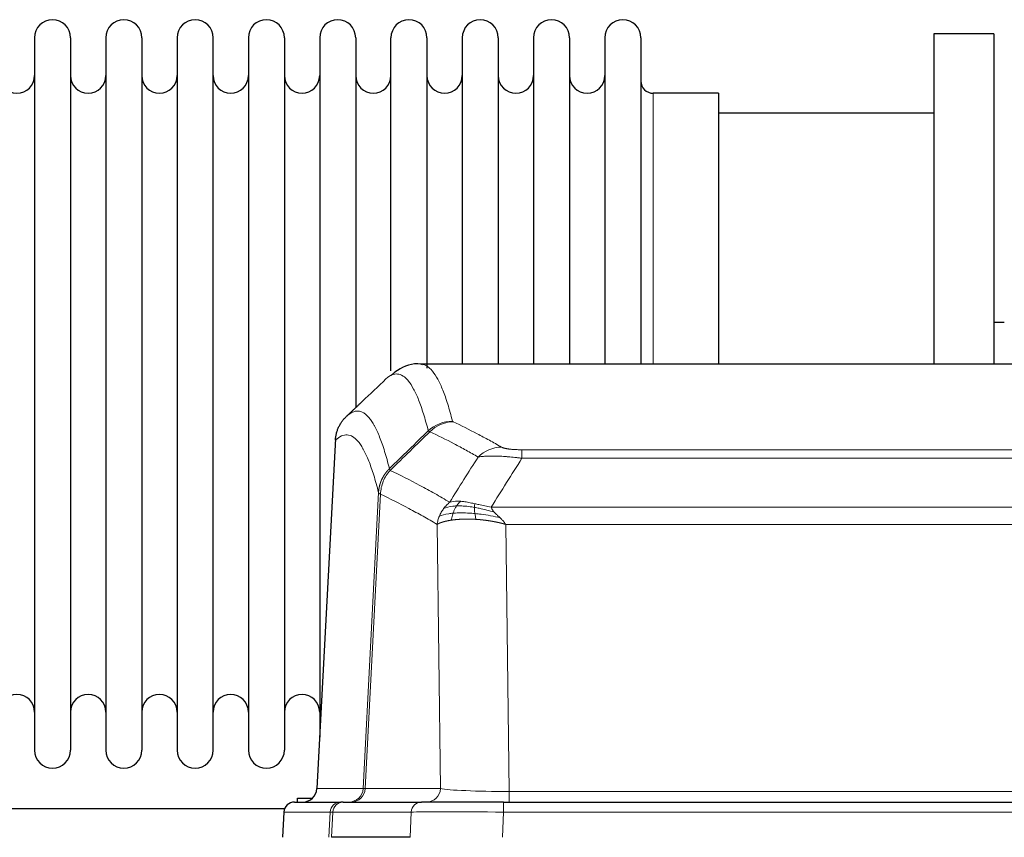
# Model space of a CAD drawing. Header units: inches. Extents: x 0 to 29700, y -16 to 21000.
# Tile 107 of 256: x 5317 to 5596, y 17496 to 17728. Entities that reach past the tile are written whole.
import ezdxf

# ---------------------------------------------------------------- set-up
doc = ezdxf.new("R2010")
doc.units = ezdxf.units.IN
doc.layers.add('1', color=7, linetype='Continuous', true_color=0xffffff)

msp = doc.modelspace()

# ---------------------------------------------------------------- linework, layer by layer
at = {"layer": '1', "color": 2, "linetype": 'Continuous', "lineweight": 25}
for p, q in [((5321.451, 17722.592), (5321.451, 17520.792)), ((5331.651, 17722.592), (5331.651, 17520.792)), ((5341.651, 17722.592), (5341.651, 17520.792)), ((5351.851, 17722.592), (5351.851, 17520.792)), ((5361.851, 17722.592), (5361.851, 17520.792)), ((5372.051, 17520.792), (5372.051, 17722.592)), ((5382.051, 17722.592), (5382.051, 17520.792)), ((5392.251, 17722.592), (5392.251, 17520.792)), ((5402.251, 17722.592), (5402.251, 17621.692)), ((5412.451, 17722.592), (5412.451, 17621.692)), ((5422.451, 17628.185), (5422.451, 17722.592)), ((5432.651, 17722.592), (5432.651, 17629.015)), ((5442.651, 17722.592), (5442.651, 17630.092)), ((5452.851, 17722.592), (5452.851, 17630.092)), ((5462.851, 17722.592), (5462.851, 17630.092)), ((5473.051, 17722.592), (5473.051, 17630.092)), ((5483.051, 17722.592), (5483.051, 17630.092)), ((5493.251, 17722.592), (5493.251, 17630.092)), ((5593.251, 17723.692), (5576.251, 17723.692)), ((5576.251, 17723.692), (5576.251, 17630.094)), ((5593.251, 17723.692), (5593.251, 17630.094)), ((5515.251, 17706.842), (5496.751, 17706.842)), ((5515.251, 17706.842), (5515.251, 17630.088)), ((5576.251, 17701.192), (5515.245, 17701.192)), ((5596.236, 17641.954), (5593.207, 17641.954)), ((5693.685, 17630.086), (5430.816, 17630.086)), ((5402.251, 17621.692), (5402.251, 17524.47)), ((5412.451, 17621.692), (5412.451, 17617.74)), ((5406.749, 17609.067), (5401.474, 17509.874)), ((5395.951, 17506.086), (5395.951, 17507.192)), ((5395.951, 17507.192), (5400.253, 17507.192)), ((5392.315, 17504.192), (5290.385, 17504.192)), ((5395.103, 17506.086), (5408.214, 17506.086)), ((5408.911, 17506.086), (5408.214, 17506.086)), ((5408.911, 17506.086), (5431.085, 17506.086)), ((5454.34, 17506.086), (5431.085, 17506.086)), ((5454.34, 17506.086), (5670.161, 17506.086)), ((5392.093, 17503.246), (5391.712, 17496.086)), ((5427.885, 17496.086), (5405.631, 17496.086))]:
    msp.add_line(p, q, dxfattribs=at)
at = {"layer": '1', "color": 110, "linetype": 'Continuous', "lineweight": 13}
for p, q in [((5496.751, 17706.842), (5496.751, 17630.088)), ((5406.735, 17608.573), (5401.487, 17509.877)), ((5459.579, 17605.88), (5664.922, 17605.88)), ((5459.579, 17603.463), (5459.579, 17605.88)), ((5664.922, 17603.463), (5459.579, 17603.463)), ((5414.553, 17509.877), (5418.93, 17593.746)), ((5419.486, 17593.269), (5415.134, 17509.877)), ((5450.848, 17589.633), (5673.653, 17589.633)), ((5436.486, 17509.877), (5435.529, 17584.724)), ((5669.54, 17584.734), (5454.961, 17584.734)), ((5454.961, 17584.734), (5455.929, 17509.051)), ((5401.487, 17509.877), (5414.553, 17509.877)), ((5415.134, 17509.877), (5436.486, 17509.877)), ((5455.929, 17509.051), (5668.572, 17509.051)), ((5455.929, 17506.086), (5455.929, 17509.051)), ((5454.34, 17503.243), (5454.34, 17506.086)), ((5392.109, 17503.243), (5391.728, 17496.086)), ((5405.22, 17503.243), (5392.109, 17503.243)), ((5404.846, 17496.086), (5405.22, 17503.243)), ((5406.004, 17503.243), (5405.631, 17496.086)), ((5428.178, 17503.243), (5406.004, 17503.243)), ((5427.885, 17496.086), (5428.178, 17503.243)), ((5454.34, 17503.243), (5454.047, 17496.086)), ((5670.161, 17503.243), (5454.34, 17503.243))]:
    msp.add_line(p, q, dxfattribs=at)
at = {"layer": '1', "color": 2, "linetype": 'Continuous', "lineweight": 25}
for centre, radius, start, end in [((5326.551, 17722.592), 5.1, 0, 180), ((5346.751, 17722.592), 5.1, 0, 180), ((5366.951, 17722.592), 5.1, 0, 180), ((5387.151, 17722.592), 5.1, 0, 180), ((5407.351, 17722.592), 5.1, 0, 180), ((5427.551, 17722.592), 5.1, 0, 180), ((5447.751, 17722.592), 5.1, 0, 180), ((5467.951, 17722.592), 5.1, 0, 180), ((5488.151, 17722.592), 5.1, 0, 180), ((5316.451, 17711.842), 5, 180, 0), ((5336.651, 17711.842), 5, 180, 0), ((5356.851, 17711.842), 5, 180, 0), ((5377.051, 17711.842), 5, 180, 0), ((5397.251, 17711.842), 5, 180, 0), ((5417.451, 17711.842), 5, 180, 0), ((5437.651, 17711.842), 5, 180, 0), ((5457.851, 17711.842), 5, 180, 0), ((5478.051, 17711.842), 5, 180, 0), ((5496.751, 17710.342), 3.5, 180, 270), ((5316.451, 17531.542), 5, 0, 180), ((5336.651, 17531.542), 5, 0, 180), ((5356.851, 17531.542), 5, 0, 180), ((5377.051, 17531.542), 5, 0, 180), ((5397.251, 17531.542), 5, 0, 180), ((5326.551, 17520.792), 5.1, 180, 0), ((5346.751, 17520.792), 5.1, 180, 0), ((5366.951, 17520.792), 5.1, 180, 0), ((5387.151, 17520.792), 5.1, 180, 0)]:
    msp.add_arc(centre, radius, start, end, dxfattribs=at)
at = {"layer": '1', "color": 110, "linetype": 'Continuous', "lineweight": 13}
for centre, major_axis, ratio, start_param, end_param in [((5439.884, 17604.03), (-9.695, -2.45), 0.9931439, 4.4664808, 5.2238901), ((5440.071, 17603.869), (-4.281, -9.037), 0.9659395, 3.5975691, 4.3432065), ((5453.732, 17596.723), (-4.97, -8.677), 0.9635717, 3.6779385, 4.4208965), ((5410.561, 17510.086), (0, 4), 0.9993908, 3.1415927, 4.6600291), ((5411.258, 17510.086), (0, 4), 0.9702957, 3.1415927, 4.6600291), ((5434.579, 17510.086), (20.038, 0.208), 0.001459, 3.1763609, 3.3855124), ((5432.61, 17510.086), (0, 4), 0.9702957, 3.1415927, 4.6600291), ((5455.849, 17510.086), (-20.002, 0.052), 0.0517476, 0.2535919, 1.5749043), ((5408.214, 17503.086), (0, 3), 0.9993908, 0, 1.5184364), ((5408.911, 17503.086), (0, 3), 0.9702957, 0, 1.5184364), ((5431.085, 17503.086), (0, 3), 0.9702957, 0, 1.5184364), ((5432.232, 17503.086), (-27.029, 0.156), 0.000812, 6.0391366, 6.248288), ((5454.392, 17503.086), (-27.018, 0.123), 0.0058026, 4.7143189, 6.0386286)]:
    msp.add_ellipse(centre, major_axis=major_axis, ratio=ratio, start_param=start_param, end_param=end_param, dxfattribs=at)
at = {"layer": '1', "color": 2, "linetype": 'Continuous', "lineweight": 25}
for centre, major_axis, start_param, end_param in [((5397.495, 17510.086), (0, 4), 3.1415927, 4.6600291), ((5395.103, 17503.086), (0, 3), 0, 1.5184364)]:
    msp.add_ellipse(centre, major_axis=major_axis, ratio=0.9993908, start_param=start_param, end_param=end_param, dxfattribs=at)
for points, knots in [([(5431.445, 17629.94), (5431.261, 17629.996), (5428.832, 17630.664), (5424.995, 17628.97), (5423.048, 17627.464), (5422.542, 17626.914)], [0, 0, 0, 0, 0.0544518, 0.7234067, 1, 1, 1, 1]), ([(5406.735, 17608.573), (5406.764, 17609.204), (5406.854, 17609.832), (5407.077, 17610.75), (5407.166, 17611.053), (5407.372, 17611.647), (5407.489, 17611.939), (5407.75, 17612.51), (5407.895, 17612.79), (5408.209, 17613.332), (5408.379, 17613.596), (5408.743, 17614.105), (5408.937, 17614.351), (5409.347, 17614.823), (5409.564, 17615.048), (5409.79, 17615.263)], [0, 0, 0, 0, 0.25, 0.25, 0.375, 0.375, 0.5, 0.5, 0.625, 0.625, 0.75, 0.75, 0.875, 0.875, 1, 1, 1, 1])]:
    msp.add_open_spline(points, degree=3, knots=knots, dxfattribs=at)
at = {"layer": '1', "color": 110, "linetype": 'Continuous', "lineweight": 13}
for points, knots in [([(5430.903, 17630.086), (5430.997, 17630.086), (5431.62, 17630.057), (5432.233, 17629.833), (5433.004, 17629.336), (5433.386, 17629.034), (5433.765, 17628.654), (5434.016, 17628.382), (5434.141, 17628.237), (5434.765, 17627.47), (5435.256, 17626.716), (5435.981, 17625.373), (5436.221, 17624.89), (5436.697, 17623.853), (5436.933, 17623.3), (5437.635, 17621.535), (5438.556, 17618.901), (5439.446, 17615.704), (5439.884, 17613.965)], [0, 0, 0, 0, 0.0285367, 0.1904473, 0.1904473, 0.2714026, 0.3118802, 0.3118802, 0.3523578, 0.3523578, 0.5142684, 0.5142684, 0.5952236, 0.5952236, 0.6761789, 0.6761789, 0.8380895, 1, 1, 1, 1]), ([(5433.016, 17611.227), (5432.578, 17612.964), (5431.686, 17616.158), (5430.764, 17618.79), (5430.061, 17620.554), (5429.825, 17621.107), (5429.349, 17622.142), (5429.108, 17622.625), (5428.382, 17623.968), (5427.89, 17624.722), (5427.266, 17625.489), (5427.141, 17625.634), (5426.889, 17625.905), (5426.51, 17626.286), (5426.127, 17626.588), (5425.355, 17627.085), (5424.312, 17627.467), (5422.702, 17627.196), (5421.6, 17626.452), (5421.042, 17625.94)], [0, 0, 0, 0, 0.125, 0.25, 0.25, 0.3125, 0.3125, 0.375, 0.375, 0.5, 0.5, 0.53125, 0.53125, 0.5625, 0.625, 0.625, 0.75, 0.875, 1, 1, 1, 1]), ([(5409.79, 17615.263), (5410.361, 17615.817), (5411.489, 17616.631), (5413.134, 17616.976), (5414.201, 17616.622), (5414.989, 17616.138), (5415.38, 17615.841), (5415.832, 17615.398), (5416.024, 17615.188), (5416.152, 17615.043), (5416.216, 17614.969), (5416.535, 17614.584), (5416.915, 17614.068), (5417.352, 17613.37), (5417.539, 17613.051), (5417.663, 17612.833), (5417.725, 17612.722), (5418.281, 17611.701), (5419.254, 17609.596), (5420.665, 17605.564), (5421.573, 17602.293), (5422.019, 17600.512)], [0, 0, 0, 0, 0.125, 0.25, 0.375, 0.375, 0.4375, 0.46875, 0.484375, 0.484375, 0.5, 0.5, 0.5625, 0.59375, 0.609375, 0.609375, 0.625, 0.625, 0.75, 0.875, 1, 1, 1, 1]), ([(5440.071, 17613.804), (5440.015, 17613.83), (5439.972, 17613.857), (5439.909, 17613.911), (5439.89, 17613.938), (5439.884, 17613.965)], [0, 0, 0, 0, 0.5, 0.5, 1, 1, 1, 1]), ([(5440.071, 17613.804), (5442.356, 17612.717), (5444.638, 17611.575), (5448.053, 17609.782), (5449.19, 17609.17), (5451.463, 17607.92), (5452.598, 17607.281), (5453.732, 17606.629)], [0, 0, 0, 0, 0.5, 0.5, 0.75, 0.75, 1, 1, 1, 1]), ([(5418.93, 17593.746), (5418.485, 17595.525), (5417.579, 17598.794), (5416.172, 17602.825), (5415.202, 17604.933), (5414.648, 17605.956), (5414.586, 17606.067), (5414.462, 17606.285), (5414.276, 17606.606), (5413.839, 17607.306), (5413.461, 17607.824), (5413.143, 17608.21), (5413.079, 17608.285), (5412.951, 17608.431), (5412.76, 17608.642), (5412.309, 17609.088), (5411.919, 17609.388), (5411.133, 17609.879), (5410.07, 17610.243), (5408.429, 17609.917), (5407.304, 17609.118), (5406.735, 17608.573)], [0, 0, 0, 0, 0.125, 0.25, 0.375, 0.375, 0.390625, 0.390625, 0.40625, 0.4375, 0.5, 0.5, 0.515625, 0.515625, 0.53125, 0.5625, 0.625, 0.625, 0.75, 0.875, 1, 1, 1, 1]), ([(5447.152, 17603.804), (5446.017, 17604.457), (5444.88, 17605.096), (5442.605, 17606.348), (5441.466, 17606.96), (5438.047, 17608.755), (5435.763, 17609.898), (5433.475, 17610.987)], [0, 0, 0, 0, 0.25, 0.25, 0.5, 0.5, 1, 1, 1, 1]), ([(5459.579, 17605.88), (5459.397, 17605.88), (5459.214, 17605.881), (5458.85, 17605.885), (5458.671, 17605.888), (5458.315, 17605.898), (5458.14, 17605.903), (5457.793, 17605.917), (5457.622, 17605.926), (5457.411, 17605.937), (5457.369, 17605.94), (5457.285, 17605.945), (5457.161, 17605.953), (5457.04, 17605.961), (5456.801, 17605.979), (5456.493, 17606.005), (5456.206, 17606.036), (5456.033, 17606.056), (5455.998, 17606.06), (5455.93, 17606.068), (5455.897, 17606.073), (5455.797, 17606.086), (5455.732, 17606.095), (5455.542, 17606.121), (5455.423, 17606.14), (5455.196, 17606.179), (5455.089, 17606.199), (5454.886, 17606.24), (5454.791, 17606.261), (5454.678, 17606.288), (5454.655, 17606.294), (5454.611, 17606.305), (5454.59, 17606.31), (5454.526, 17606.327), (5454.485, 17606.338), (5454.366, 17606.371), (5454.293, 17606.394), (5454.156, 17606.44), (5454.092, 17606.463), (5453.916, 17606.533), (5453.816, 17606.581), (5453.732, 17606.629)], [0, 0, 0, 0, 0.0625, 0.0625, 0.125, 0.125, 0.1875, 0.1875, 0.25, 0.25, 0.265625, 0.265625, 0.28125, 0.3125, 0.3125, 0.375, 0.4375, 0.4375, 0.453125, 0.453125, 0.46875, 0.46875, 0.5, 0.5, 0.5625, 0.5625, 0.625, 0.625, 0.6875, 0.6875, 0.703125, 0.703125, 0.71875, 0.71875, 0.75, 0.75, 0.8125, 0.8125, 0.875, 0.875, 1, 1, 1, 1]), ([(5459.579, 17603.463), (5459.244, 17603.506), (5458.911, 17603.547), (5458.248, 17603.625), (5457.92, 17603.662), (5456.944, 17603.766), (5456.306, 17603.827), (5455.604, 17603.885), (5455.526, 17603.891), (5455.37, 17603.904), (5455.293, 17603.91), (5455.061, 17603.927), (5454.908, 17603.938), (5454.454, 17603.97), (5453.859, 17604.008), (5453.286, 17604.036), (5452.865, 17604.053), (5452.656, 17604.061), (5452.451, 17604.067), (5452.315, 17604.071), (5452.247, 17604.073), (5451.641, 17604.088), (5451.133, 17604.092), (5450.414, 17604.084), (5450.182, 17604.079), (5449.843, 17604.068), (5449.732, 17604.064), (5449.514, 17604.054), (5449.406, 17604.049), (5448.879, 17604.019), (5448.491, 17603.987), (5447.776, 17603.907), (5447.45, 17603.86), (5447.152, 17603.804)], [0, 0, 0, 0, 0.0625, 0.0625, 0.125, 0.125, 0.25, 0.25, 0.265625, 0.265625, 0.28125, 0.28125, 0.3125, 0.3125, 0.375, 0.4375, 0.4375, 0.46875, 0.484375, 0.484375, 0.5, 0.5, 0.625, 0.625, 0.6875, 0.6875, 0.71875, 0.71875, 0.75, 0.75, 0.875, 0.875, 1, 1, 1, 1]), ([(5418.93, 17593.746), (5418.931, 17593.763), (5418.932, 17593.796), (5418.936, 17593.847), (5418.939, 17593.898), (5418.942, 17593.949), (5418.946, 17593.999), (5418.95, 17594.05), (5418.955, 17594.1), (5418.959, 17594.151), (5418.964, 17594.202), (5418.969, 17594.252), (5418.974, 17594.303), (5418.98, 17594.353), (5418.986, 17594.404), (5418.992, 17594.454), (5418.998, 17594.504), (5419.005, 17594.555), (5419.012, 17594.605), (5419.019, 17594.655), (5419.026, 17594.706), (5419.034, 17594.756), (5419.042, 17594.806), (5419.05, 17594.856), (5419.058, 17594.906), (5419.067, 17594.956), (5419.076, 17595.006), (5419.085, 17595.056), (5419.094, 17595.106), (5419.104, 17595.156), (5419.114, 17595.206), (5419.124, 17595.256), (5419.134, 17595.305), (5419.145, 17595.355), (5419.156, 17595.405), (5419.167, 17595.454), (5419.178, 17595.504), (5419.19, 17595.553), (5419.202, 17595.603), (5419.214, 17595.652), (5419.226, 17595.701), (5419.239, 17595.75), (5419.252, 17595.8), (5419.265, 17595.849), (5419.278, 17595.898), (5419.292, 17595.947), (5419.306, 17595.995), (5419.32, 17596.044), (5419.334, 17596.093), (5419.349, 17596.142), (5419.363, 17596.19), (5419.378, 17596.239), (5419.394, 17596.287), (5419.409, 17596.335), (5419.425, 17596.384), (5419.441, 17596.432), (5419.457, 17596.48), (5419.474, 17596.528), (5419.491, 17596.576), (5419.508, 17596.624), (5419.525, 17596.671), (5419.542, 17596.719), (5419.56, 17596.767), (5419.578, 17596.814), (5419.596, 17596.862), (5419.615, 17596.909), (5419.633, 17596.956), (5419.652, 17597.003), (5419.671, 17597.05), (5419.691, 17597.097), (5419.71, 17597.144), (5419.73, 17597.191), (5419.75, 17597.237), (5419.771, 17597.284), (5419.791, 17597.33), (5419.812, 17597.377), (5419.839, 17597.436), (5419.873, 17597.509), (5419.914, 17597.595), (5419.955, 17597.681), (5419.998, 17597.766), (5420.041, 17597.851), (5420.085, 17597.936), (5420.13, 17598.02), (5420.175, 17598.103), (5420.222, 17598.186), (5420.269, 17598.269), (5420.317, 17598.351), (5420.365, 17598.433), (5420.415, 17598.514), (5420.465, 17598.595), (5420.516, 17598.676), (5420.568, 17598.756), (5420.62, 17598.835), (5420.673, 17598.914), (5420.727, 17598.992), (5420.782, 17599.07), (5420.837, 17599.148), (5420.893, 17599.225), (5420.95, 17599.301), (5421.008, 17599.377), (5421.066, 17599.452), (5421.125, 17599.527), (5421.184, 17599.601), (5421.244, 17599.675), (5421.305, 17599.748), (5421.367, 17599.82), (5421.429, 17599.892), (5421.492, 17599.963), (5421.556, 17600.034), (5421.62, 17600.104), (5421.685, 17600.174), (5421.751, 17600.243), (5421.817, 17600.311), (5421.884, 17600.378), (5421.951, 17600.445), (5421.996, 17600.49), (5422.019, 17600.512)], [0, 0, 0, 0, 0.0066687, 0.0133374, 0.0200061, 0.0266746, 0.0333432, 0.0400116, 0.0466801, 0.0533484, 0.0600168, 0.066685, 0.0733532, 0.0800214, 0.0866895, 0.0933575, 0.1000255, 0.1066935, 0.1133614, 0.1200292, 0.126697, 0.1333647, 0.1400324, 0.1467001, 0.1533676, 0.1600352, 0.1667026, 0.1733701, 0.1800374, 0.1867047, 0.193372, 0.2000392, 0.2067064, 0.2133735, 0.2200405, 0.2267075, 0.2333745, 0.2400414, 0.2467082, 0.253375, 0.2600418, 0.2667085, 0.2733751, 0.2800417, 0.2867082, 0.2933747, 0.3000412, 0.3067075, 0.3133739, 0.3200401, 0.3267064, 0.3333725, 0.3400387, 0.3467047, 0.3533708, 0.3600367, 0.3667026, 0.3733685, 0.3800343, 0.3867001, 0.3933658, 0.4000315, 0.4066971, 0.4133626, 0.4200281, 0.4266936, 0.433359, 0.4400243, 0.4466896, 0.4533549, 0.4600201, 0.4666852, 0.4733503, 0.4800154, 0.4866804, 0.4933453, 0.5000102, 0.5125098, 0.5250093, 0.5375088, 0.5500082, 0.5625077, 0.5750071, 0.5875066, 0.600006, 0.6125054, 0.6250049, 0.6375043, 0.6500037, 0.6625032, 0.6750026, 0.6875021, 0.7000016, 0.7125011, 0.7250006, 0.7375001, 0.7499997, 0.7624993, 0.7749989, 0.7874985, 0.7999982, 0.812498, 0.8249977, 0.8374975, 0.8499974, 0.8624973, 0.8749972, 0.8874972, 0.8999973, 0.9124974, 0.9249976, 0.9374978, 0.9499981, 0.9624985, 0.9749989, 0.9874994, 1, 1, 1, 1]), ([(5419.486, 17593.269), (5419.507, 17593.9), (5419.585, 17594.528), (5419.849, 17595.757), (5420.034, 17596.357), (5420.506, 17597.509), (5420.791, 17598.062), (5421.45, 17599.099), (5421.822, 17599.584), (5422.231, 17600.029)], [0, 0, 0, 0, 0.25, 0.25, 0.5, 0.5, 0.75, 0.75, 1, 1, 1, 1]), ([(5422.231, 17600.029), (5422.156, 17600.117), (5422.114, 17600.214), (5422.056, 17600.387), (5422.04, 17600.463), (5422.019, 17600.512)], [0, 0, 0, 0, 0.5, 0.5, 1, 1, 1, 1]), ([(5422.231, 17600.029), (5425.053, 17598.69), (5427.869, 17597.269), (5432.083, 17595.014), (5433.485, 17594.242), (5436.288, 17592.657), (5437.687, 17591.844), (5439.085, 17591.01)], [0, 0, 0, 0, 0.5, 0.5, 0.75, 0.75, 1, 1, 1, 1]), ([(5419.486, 17593.269), (5419.481, 17593.272), (5419.471, 17593.279), (5419.456, 17593.289), (5419.44, 17593.298), (5419.425, 17593.308), (5419.41, 17593.318), (5419.395, 17593.328), (5419.379, 17593.337), (5419.364, 17593.347), (5419.348, 17593.357), (5419.333, 17593.367), (5419.318, 17593.377), (5419.302, 17593.387), (5419.287, 17593.397), (5419.272, 17593.407), (5419.257, 17593.417), (5419.242, 17593.427), (5419.227, 17593.437), (5419.212, 17593.447), (5419.197, 17593.458), (5419.183, 17593.468), (5419.169, 17593.478), (5419.155, 17593.488), (5419.141, 17593.498), (5419.127, 17593.509), (5419.114, 17593.519), (5419.093, 17593.535), (5419.067, 17593.557), (5419.039, 17593.583), (5419.015, 17593.607), (5418.996, 17593.629), (5418.98, 17593.649), (5418.967, 17593.667), (5418.957, 17593.683), (5418.949, 17593.697), (5418.943, 17593.71), (5418.939, 17593.72), (5418.935, 17593.729), (5418.933, 17593.736), (5418.931, 17593.741), (5418.93, 17593.744), (5418.93, 17593.745), (5418.93, 17593.746)], [0, 0, 0, 0, 0.0155045, 0.0313064, 0.0474058, 0.0638028, 0.0804975, 0.0974898, 0.1147799, 0.1323678, 0.1502535, 0.1684372, 0.1869188, 0.2056984, 0.224776, 0.2441517, 0.2638255, 0.2837975, 0.3040676, 0.3246359, 0.3455025, 0.3666674, 0.3881306, 0.4098921, 0.431952, 0.4543102, 0.4769669, 0.499922, 0.5635887, 0.6229234, 0.6779259, 0.7285963, 0.7749346, 0.8169408, 0.8546148, 0.8879566, 0.9169663, 0.9416439, 0.9619893, 0.9780025, 0.9896835, 0.9970323, 1, 1, 1, 1]), ([(5435.529, 17584.724), (5434.198, 17585.511), (5432.865, 17586.279), (5430.198, 17587.777), (5428.862, 17588.508), (5424.852, 17590.644), (5422.172, 17591.994), (5419.486, 17593.269)], [0, 0, 0, 0, 0.25, 0.25, 0.5, 0.5, 1, 1, 1, 1]), ([(5437.378, 17589.203), (5437.624, 17589.534), (5437.89, 17589.851), (5438.461, 17590.455), (5438.764, 17590.742), (5439.085, 17591.01)], [0, 0, 0, 0, 0.5, 0.5, 1, 1, 1, 1]), ([(5442.26, 17591.272), (5441.962, 17591.297), (5441.671, 17591.313), (5440.544, 17591.329), (5439.778, 17591.235), (5439.085, 17591.01)], [0, 0, 0, 0, 0.25, 0.25, 1, 1, 1, 1]), ([(5441.036, 17589.949), (5441.135, 17590.099), (5441.236, 17590.241), (5441.493, 17590.569), (5441.65, 17590.743), (5441.961, 17591.044), (5442.114, 17591.17), (5442.26, 17591.272)], [0, 0, 0, 0, 0.25, 0.25, 0.625, 0.625, 1, 1, 1, 1]), ([(5446.23, 17590.576), (5446.05, 17590.616), (5445.871, 17590.656), (5445.164, 17590.809), (5444.649, 17590.916), (5443.655, 17591.097), (5443.176, 17591.172), (5442.561, 17591.243), (5442.41, 17591.259), (5442.26, 17591.272)], [0, 0, 0, 0, 0.125, 0.125, 0.5, 0.5, 0.875, 0.875, 1, 1, 1, 1]), ([(5446.08, 17589.543), (5446.078, 17589.667), (5446.08, 17589.783), (5446.093, 17590.048), (5446.109, 17590.186), (5446.157, 17590.415), (5446.189, 17590.507), (5446.23, 17590.576)], [0, 0, 0, 0, 0.25, 0.25, 0.625, 0.625, 1, 1, 1, 1]), ([(5450.848, 17589.633), (5449.627, 17589.822), (5448.451, 17590.078), (5446.957, 17590.413), (5446.59, 17590.496), (5446.23, 17590.576)], [0, 0, 0, 0, 0.75, 0.75, 1, 1, 1, 1]), ([(5436.168, 17587.063), (5436.324, 17587.438), (5436.504, 17587.807), (5436.908, 17588.522), (5437.133, 17588.869), (5437.378, 17589.203)], [0, 0, 0, 0, 0.5, 0.5, 1, 1, 1, 1]), ([(5440.05, 17587.887), (5439.616, 17587.851), (5439.205, 17587.805), (5437.676, 17587.588), (5436.78, 17587.348), (5436.168, 17587.063)], [0, 0, 0, 0, 0.25, 0.25, 1, 1, 1, 1]), ([(5441.036, 17589.949), (5440.665, 17589.936), (5440.308, 17589.911), (5438.947, 17589.759), (5438.077, 17589.534), (5437.378, 17589.203)], [0, 0, 0, 0, 0.25, 0.25, 1, 1, 1, 1]), ([(5439.56, 17585.925), (5439.596, 17586.126), (5439.639, 17586.349), (5439.744, 17586.828), (5439.806, 17587.084), (5439.932, 17587.525), (5439.989, 17587.705), (5440.05, 17587.887)], [0, 0, 0, 0, 0.375, 0.375, 0.75, 0.75, 1, 1, 1, 1]), ([(5440.05, 17587.887), (5440.081, 17587.977), (5440.113, 17588.068), (5440.248, 17588.432), (5440.361, 17588.704), (5440.61, 17589.229), (5440.747, 17589.482), (5440.938, 17589.797), (5440.987, 17589.874), (5441.036, 17589.949)], [0, 0, 0, 0, 0.125, 0.125, 0.5, 0.5, 0.875, 0.875, 1, 1, 1, 1]), ([(5446.248, 17587.801), (5445.959, 17587.828), (5445.673, 17587.852), (5444.539, 17587.935), (5443.716, 17587.97), (5442.151, 17587.988), (5441.41, 17587.972), (5440.491, 17587.92), (5440.268, 17587.904), (5440.05, 17587.887)], [0, 0, 0, 0, 0.125, 0.125, 0.5, 0.5, 0.875, 0.875, 1, 1, 1, 1]), ([(5446.08, 17589.543), (5445.851, 17589.582), (5445.624, 17589.619), (5444.722, 17589.755), (5444.063, 17589.833), (5442.793, 17589.936), (5442.183, 17589.962), (5441.411, 17589.959), (5441.222, 17589.956), (5441.036, 17589.949)], [0, 0, 0, 0, 0.125, 0.125, 0.5, 0.5, 0.875, 0.875, 1, 1, 1, 1]), ([(5451.718, 17588.189), (5450.308, 17588.611), (5448.872, 17588.987), (5447.001, 17589.377), (5446.537, 17589.465), (5446.08, 17589.543)], [0, 0, 0, 0, 0.75, 0.75, 1, 1, 1, 1]), ([(5446.248, 17587.801), (5446.236, 17587.879), (5446.225, 17587.956), (5446.18, 17588.266), (5446.151, 17588.498), (5446.107, 17588.942), (5446.092, 17589.155), (5446.082, 17589.418), (5446.08, 17589.481), (5446.08, 17589.543)], [0, 0, 0, 0, 0.125, 0.125, 0.5, 0.5, 0.875, 0.875, 1, 1, 1, 1]), ([(5446.563, 17586.151), (5446.53, 17586.313), (5446.49, 17586.499), (5446.408, 17586.901), (5446.366, 17587.118), (5446.298, 17587.493), (5446.272, 17587.647), (5446.248, 17587.801)], [0, 0, 0, 0, 0.375, 0.375, 0.75, 0.75, 1, 1, 1, 1]), ([(5453.39, 17586.571), (5451.617, 17587.023), (5449.788, 17587.369), (5447.414, 17587.682), (5446.826, 17587.748), (5446.248, 17587.801)], [0, 0, 0, 0, 0.75, 0.75, 1, 1, 1, 1]), ([(5451.718, 17588.189), (5451.6, 17588.316), (5451.49, 17588.442), (5451.241, 17588.751), (5451.116, 17588.933), (5450.93, 17589.289), (5450.869, 17589.463), (5450.848, 17589.633)], [0, 0, 0, 0, 0.25, 0.25, 0.625, 0.625, 1, 1, 1, 1]), ([(5453.39, 17586.571), (5453.316, 17586.642), (5453.242, 17586.713), (5452.946, 17586.995), (5452.724, 17587.201), (5452.297, 17587.605), (5452.091, 17587.803), (5451.839, 17588.061), (5451.778, 17588.125), (5451.718, 17588.189)], [0, 0, 0, 0, 0.125, 0.125, 0.5, 0.5, 0.875, 0.875, 1, 1, 1, 1]), ([(5435.529, 17584.724), (5435.586, 17585.121), (5435.668, 17585.516), (5435.881, 17586.298), (5436.013, 17586.684), (5436.168, 17587.063)], [0, 0, 0, 0, 0.5, 0.5, 1, 1, 1, 1]), ([(5439.56, 17585.925), (5439.549, 17585.924), (5439.525, 17585.92), (5439.49, 17585.915), (5439.455, 17585.91), (5439.419, 17585.904), (5439.383, 17585.898), (5439.346, 17585.893), (5439.309, 17585.887), (5439.272, 17585.881), (5439.234, 17585.875), (5439.196, 17585.868), (5439.158, 17585.862), (5439.119, 17585.855), (5439.08, 17585.849), (5439.041, 17585.842), (5439.001, 17585.835), (5438.961, 17585.828), (5438.92, 17585.821), (5438.88, 17585.813), (5438.839, 17585.806), (5438.797, 17585.798), (5438.756, 17585.79), (5438.714, 17585.782), (5438.671, 17585.774), (5438.629, 17585.766), (5438.586, 17585.757), (5438.543, 17585.749), (5438.5, 17585.74), (5438.457, 17585.731), (5438.413, 17585.722), (5438.369, 17585.713), (5438.325, 17585.704), (5438.281, 17585.694), (5438.237, 17585.685), (5438.192, 17585.675), (5438.147, 17585.665), (5438.102, 17585.655), (5438.057, 17585.644), (5438.012, 17585.634), (5437.966, 17585.623), (5437.921, 17585.613), (5437.875, 17585.602), (5437.829, 17585.591), (5437.783, 17585.579), (5437.738, 17585.568), (5437.692, 17585.556), (5437.645, 17585.544), (5437.599, 17585.533), (5437.553, 17585.52), (5437.507, 17585.508), (5437.461, 17585.496), (5437.414, 17585.483), (5437.368, 17585.47), (5437.322, 17585.457), (5437.276, 17585.444), (5437.23, 17585.431), (5437.184, 17585.417), (5437.137, 17585.404), (5437.091, 17585.39), (5437.046, 17585.376), (5437, 17585.361), (5436.954, 17585.347), (5436.908, 17585.332), (5436.863, 17585.318), (5436.818, 17585.303), (5436.773, 17585.287), (5436.728, 17585.272), (5436.683, 17585.257), (5436.638, 17585.241), (5436.594, 17585.225), (5436.55, 17585.209), (5436.506, 17585.193), (5436.462, 17585.176), (5436.419, 17585.159), (5436.376, 17585.143), (5436.333, 17585.126), (5436.29, 17585.108), (5436.248, 17585.091), (5436.206, 17585.073), (5436.165, 17585.056), (5436.124, 17585.038), (5436.083, 17585.019), (5436.042, 17585.001), (5436.002, 17584.982), (5435.963, 17584.964), (5435.924, 17584.945), (5435.885, 17584.926), (5435.847, 17584.906), (5435.81, 17584.887), (5435.772, 17584.867), (5435.736, 17584.847), (5435.7, 17584.827), (5435.664, 17584.807), (5435.629, 17584.786), (5435.595, 17584.766), (5435.561, 17584.745), (5435.539, 17584.731), (5435.529, 17584.724)], [0, 0, 0, 0, 0.0060657, 0.012223, 0.0184718, 0.0248123, 0.0312443, 0.0377679, 0.0443831, 0.0510899, 0.0578883, 0.0647782, 0.0717598, 0.0788329, 0.0859977, 0.093254, 0.1006019, 0.1080414, 0.1155725, 0.1231952, 0.1309095, 0.1387154, 0.1466129, 0.1546019, 0.1626826, 0.1708549, 0.1791188, 0.1874742, 0.1959213, 0.20446, 0.2130903, 0.2218121, 0.2306256, 0.2395307, 0.2485274, 0.2576156, 0.2667955, 0.276067, 0.2854301, 0.2948848, 0.3044311, 0.314069, 0.3237985, 0.3336196, 0.3435324, 0.3535367, 0.3636326, 0.3738202, 0.3840993, 0.3944701, 0.4049324, 0.4154864, 0.426132, 0.4368691, 0.4476979, 0.4586183, 0.4696303, 0.480734, 0.4919292, 0.503216, 0.5145945, 0.5260645, 0.5376262, 0.5492795, 0.5610244, 0.5728609, 0.584789, 0.5968087, 0.60892, 0.621123, 0.6334175, 0.6458037, 0.6582815, 0.6708509, 0.6835119, 0.6962645, 0.7091087, 0.7220445, 0.735072, 0.748191, 0.7614017, 0.774704, 0.7880979, 0.8015834, 0.8151605, 0.8288293, 0.8425896, 0.8564416, 0.8703852, 0.8844204, 0.8985472, 0.9127656, 0.9270756, 0.9414773, 0.9559705, 0.9705554, 0.9852319, 1, 1, 1, 1]), ([(5446.563, 17586.151), (5446.541, 17586.152), (5446.497, 17586.155), (5446.431, 17586.159), (5446.365, 17586.163), (5446.299, 17586.167), (5446.233, 17586.17), (5446.167, 17586.174), (5446.101, 17586.177), (5446.034, 17586.181), (5445.968, 17586.184), (5445.902, 17586.187), (5445.835, 17586.19), (5445.769, 17586.193), (5445.702, 17586.196), (5445.636, 17586.198), (5445.569, 17586.201), (5445.502, 17586.204), (5445.435, 17586.206), (5445.369, 17586.208), (5445.302, 17586.21), (5445.235, 17586.212), (5445.168, 17586.214), (5445.101, 17586.216), (5445.034, 17586.218), (5444.967, 17586.219), (5444.9, 17586.221), (5444.833, 17586.222), (5444.766, 17586.223), (5444.699, 17586.225), (5444.632, 17586.226), (5444.565, 17586.226), (5444.498, 17586.227), (5444.431, 17586.228), (5444.364, 17586.228), (5444.297, 17586.229), (5444.23, 17586.229), (5444.163, 17586.229), (5444.095, 17586.229), (5444.028, 17586.229), (5443.961, 17586.229), (5443.894, 17586.229), (5443.827, 17586.228), (5443.76, 17586.228), (5443.693, 17586.227), (5443.626, 17586.226), (5443.559, 17586.226), (5443.492, 17586.225), (5443.425, 17586.223), (5443.358, 17586.222), (5443.291, 17586.221), (5443.224, 17586.219), (5443.158, 17586.218), (5443.091, 17586.216), (5443.024, 17586.214), (5442.957, 17586.212), (5442.891, 17586.21), (5442.824, 17586.208), (5442.757, 17586.205), (5442.691, 17586.203), (5442.625, 17586.2), (5442.558, 17586.198), (5442.492, 17586.195), (5442.426, 17586.192), (5442.359, 17586.189), (5442.293, 17586.185), (5442.227, 17586.182), (5442.161, 17586.179), (5442.095, 17586.175), (5442.03, 17586.171), (5441.964, 17586.167), (5441.898, 17586.163), (5441.833, 17586.159), (5441.767, 17586.155), (5441.702, 17586.151), (5441.637, 17586.146), (5441.572, 17586.142), (5441.507, 17586.137), (5441.442, 17586.132), (5441.377, 17586.127), (5441.312, 17586.122), (5441.248, 17586.117), (5441.183, 17586.111), (5441.119, 17586.106), (5441.055, 17586.1), (5440.991, 17586.094), (5440.927, 17586.088), (5440.863, 17586.082), (5440.799, 17586.076), (5440.736, 17586.07), (5440.672, 17586.063), (5440.609, 17586.057), (5440.546, 17586.05), (5440.483, 17586.043), (5440.42, 17586.036), (5440.358, 17586.029), (5440.295, 17586.022), (5440.233, 17586.015), (5440.171, 17586.007), (5440.109, 17586), (5440.047, 17585.992), (5439.986, 17585.984), (5439.924, 17585.976), (5439.863, 17585.968), (5439.802, 17585.96), (5439.741, 17585.951), (5439.681, 17585.943), (5439.62, 17585.934), (5439.58, 17585.928), (5439.56, 17585.925)], [0, 0, 0, 0, 0.0082024, 0.0164263, 0.0246716, 0.0329384, 0.0412265, 0.0495362, 0.0578672, 0.0662198, 0.0745938, 0.0829892, 0.0914062, 0.0998446, 0.1083045, 0.1167859, 0.1252887, 0.1338131, 0.1423589, 0.1509263, 0.1595151, 0.1681255, 0.1767574, 0.1854108, 0.1940858, 0.2027822, 0.2115002, 0.2202398, 0.2290008, 0.2377835, 0.2465876, 0.2554134, 0.2642606, 0.2731295, 0.2820199, 0.2909319, 0.2998654, 0.3088206, 0.3177973, 0.3267956, 0.3358154, 0.3448569, 0.35392, 0.3630047, 0.3721109, 0.3812388, 0.3903883, 0.3995594, 0.4087522, 0.4179665, 0.4272025, 0.4364601, 0.4457393, 0.4550402, 0.4643627, 0.4737069, 0.4830727, 0.4924601, 0.5018692, 0.5113, 0.5207524, 0.5302265, 0.5397222, 0.5492397, 0.5587788, 0.5683395, 0.577922, 0.5875261, 0.5971519, 0.6067994, 0.6164686, 0.6261595, 0.6358721, 0.6456064, 0.6553624, 0.6651401, 0.6749395, 0.6847606, 0.6946034, 0.704468, 0.7143542, 0.7242622, 0.734192, 0.7441434, 0.7541166, 0.7641115, 0.7741282, 0.7841666, 0.7942268, 0.8043087, 0.8144123, 0.8245377, 0.8346848, 0.8448538, 0.8550444, 0.8652568, 0.875491, 0.885747, 0.8960247, 0.9063242, 0.9166455, 0.9269886, 0.9373534, 0.9477401, 0.9581485, 0.9685787, 0.9790306, 0.9895044, 1, 1, 1, 1]), ([(5454.961, 17584.734), (5454.938, 17584.741), (5454.894, 17584.753), (5454.828, 17584.771), (5454.761, 17584.79), (5454.695, 17584.808), (5454.628, 17584.827), (5454.561, 17584.845), (5454.494, 17584.863), (5454.427, 17584.881), (5454.36, 17584.898), (5454.292, 17584.916), (5454.225, 17584.934), (5454.158, 17584.951), (5454.09, 17584.969), (5454.022, 17584.986), (5453.954, 17585.003), (5453.887, 17585.02), (5453.819, 17585.037), (5453.75, 17585.054), (5453.682, 17585.071), (5453.614, 17585.087), (5453.546, 17585.104), (5453.477, 17585.12), (5453.409, 17585.136), (5453.34, 17585.153), (5453.271, 17585.169), (5453.202, 17585.185), (5453.134, 17585.2), (5453.065, 17585.216), (5452.996, 17585.232), (5452.926, 17585.247), (5452.857, 17585.263), (5452.788, 17585.278), (5452.718, 17585.293), (5452.649, 17585.308), (5452.579, 17585.323), (5452.51, 17585.338), (5452.44, 17585.353), (5452.37, 17585.367), (5452.3, 17585.382), (5452.23, 17585.396), (5452.16, 17585.411), (5452.09, 17585.425), (5452.02, 17585.439), (5451.95, 17585.453), (5451.879, 17585.467), (5451.809, 17585.48), (5451.738, 17585.494), (5451.668, 17585.507), (5451.597, 17585.521), (5451.526, 17585.534), (5451.456, 17585.547), (5451.385, 17585.56), (5451.314, 17585.573), (5451.243, 17585.586), (5451.172, 17585.598), (5451.101, 17585.611), (5451.03, 17585.623), (5450.959, 17585.635), (5450.888, 17585.648), (5450.816, 17585.66), (5450.745, 17585.671), (5450.674, 17585.683), (5450.602, 17585.695), (5450.531, 17585.707), (5450.459, 17585.718), (5450.388, 17585.729), (5450.316, 17585.741), (5450.244, 17585.752), (5450.173, 17585.763), (5450.101, 17585.773), (5450.029, 17585.784), (5449.957, 17585.795), (5449.886, 17585.805), (5449.814, 17585.816), (5449.742, 17585.826), (5449.67, 17585.836), (5449.598, 17585.846), (5449.526, 17585.856), (5449.454, 17585.865), (5449.382, 17585.875), (5449.309, 17585.884), (5449.237, 17585.894), (5449.165, 17585.903), (5449.093, 17585.912), (5449.021, 17585.921), (5448.949, 17585.93), (5448.876, 17585.939), (5448.804, 17585.947), (5448.732, 17585.956), (5448.659, 17585.964), (5448.587, 17585.972), (5448.515, 17585.981), (5448.442, 17585.989), (5448.37, 17585.996), (5448.298, 17586.004), (5448.225, 17586.012), (5448.153, 17586.019), (5448.081, 17586.026), (5448.008, 17586.034), (5447.936, 17586.041), (5447.864, 17586.048), (5447.791, 17586.055), (5447.719, 17586.061), (5447.646, 17586.068), (5447.574, 17586.074), (5447.502, 17586.081), (5447.429, 17586.087), (5447.357, 17586.093), (5447.285, 17586.099), (5447.213, 17586.105), (5447.14, 17586.11), (5447.068, 17586.116), (5446.996, 17586.121), (5446.924, 17586.126), (5446.851, 17586.132), (5446.779, 17586.137), (5446.707, 17586.141), (5446.635, 17586.146), (5446.587, 17586.149), (5446.563, 17586.151)], [0, 0, 0, 0, 0.007775, 0.0155603, 0.0233558, 0.0311618, 0.038978, 0.0468046, 0.0546416, 0.0624889, 0.0703466, 0.0782147, 0.0860931, 0.093982, 0.1018813, 0.109791, 0.1177112, 0.1256417, 0.1335828, 0.1415343, 0.1494962, 0.1574687, 0.1654516, 0.173445, 0.1814489, 0.1894634, 0.1974883, 0.2055238, 0.2135699, 0.2216264, 0.2296936, 0.2377713, 0.2458596, 0.2539585, 0.2620679, 0.270188, 0.2783187, 0.28646, 0.2946119, 0.3027745, 0.3109477, 0.3191316, 0.3273261, 0.3355314, 0.3437472, 0.3519738, 0.3602111, 0.3684591, 0.3767178, 0.3849872, 0.3932673, 0.4015582, 0.4098598, 0.4181722, 0.4264954, 0.4348293, 0.443174, 0.4515295, 0.4598958, 0.4682728, 0.4766607, 0.4850594, 0.493469, 0.5018893, 0.5103206, 0.5187626, 0.5272155, 0.5356793, 0.544154, 0.5526395, 0.561136, 0.5696433, 0.5781615, 0.5866906, 0.5952307, 0.6037817, 0.6123436, 0.6209165, 0.6295003, 0.638095, 0.6467007, 0.6553174, 0.6639451, 0.6725838, 0.6812334, 0.6898941, 0.6985657, 0.7072484, 0.7159421, 0.7246468, 0.7333625, 0.7420893, 0.7508272, 0.759576, 0.768336, 0.777107, 0.7858891, 0.7946823, 0.8034866, 0.812302, 0.8211284, 0.829966, 0.8388147, 0.8476746, 0.8565455, 0.8654276, 0.8743209, 0.8832252, 0.8921408, 0.9010675, 0.9100054, 0.9189544, 0.9279147, 0.9368861, 0.9458688, 0.9548626, 0.9638676, 0.9728839, 0.9819114, 0.9909501, 1, 1, 1, 1]), ([(5454.961, 17584.734), (5454.808, 17584.98), (5454.632, 17585.22), (5454.249, 17585.686), (5454.042, 17585.913), (5453.684, 17586.282), (5453.537, 17586.428), (5453.39, 17586.571)], [0, 0, 0, 0, 0.375, 0.375, 0.75, 0.75, 1, 1, 1, 1])]:
    msp.add_open_spline(points, degree=3, knots=knots, dxfattribs=at)
at = {"layer": '1', "color": 2, "linetype": 'Continuous', "lineweight": 25}
for points, degree in [([(5421.042, 17625.94), (5418.794, 17623.808), (5416.547, 17621.676), (5414.3, 17619.544)], 3), ([(5414.3, 17619.544), (5409.792, 17615.265)], 1)]:
    msp.add_open_spline(points, degree=degree, dxfattribs=at)
at = {"layer": '1', "color": 110, "linetype": 'Continuous', "lineweight": 13}
for points in [[(5422.019, 17600.512), (5425.684, 17604.084), (5429.35, 17607.655), (5433.016, 17611.227)], [(5433.475, 17610.987), (5429.726, 17607.334), (5425.978, 17603.682), (5422.231, 17600.029)], [(5433.475, 17610.987), (5433.362, 17611.039), (5433.174, 17611.13), (5433.057, 17611.199), (5433.016, 17611.227)], [(5439.085, 17591.01), (5441.759, 17595.279), (5444.448, 17599.544), (5447.152, 17603.804)], [(5459.579, 17603.463), (5456.651, 17598.858), (5453.741, 17594.248), (5450.848, 17589.633)]]:
    msp.add_open_spline(points, degree=3, dxfattribs=at)

doc.saveas('drawing.dxf')
